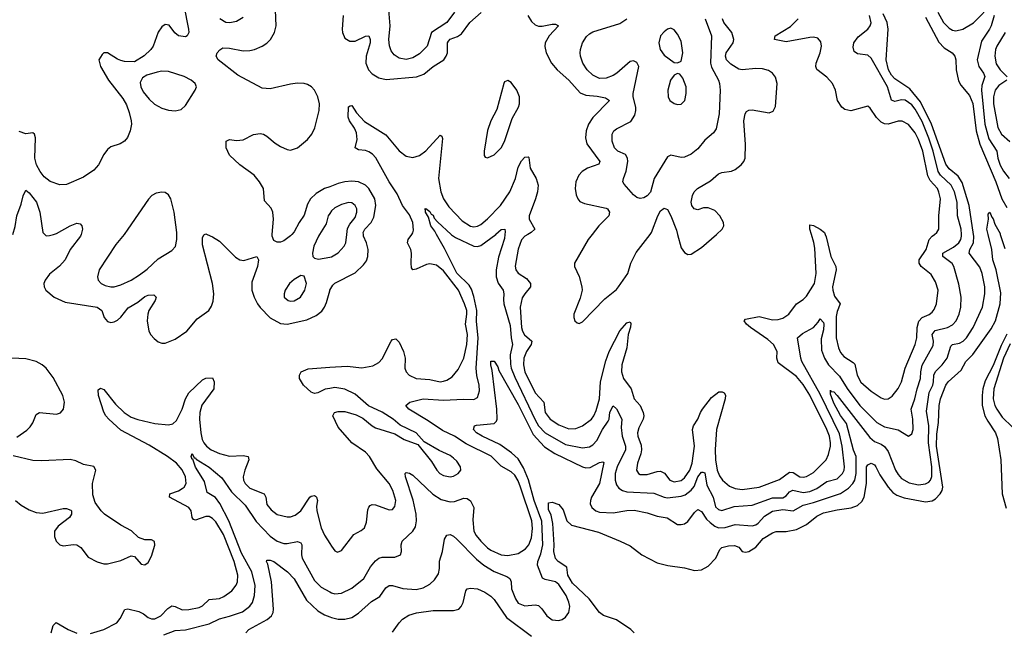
# Model space of a CAD drawing. Header units: inches. Extents: x 1550315 to 1685896, y 510706 to 640504.
# Tile 89 of 256: x 1608173 to 1613975, y 527659 to 531266. Entities that reach past the tile are written whole.
import ezdxf

# ---------------------------------------------------------------- set-up
doc = ezdxf.new("R2010")
doc.units = ezdxf.units.IN
doc.header["$MEASUREMENT"] = 0
for name, color, linetype in [('B6502', 7, 'Continuous'), ('B6503', 7, 'Continuous'), ('B6512', 7, 'Continuous'), ('B6513', 7, 'Continuous')]:
    doc.layers.add(name, color=color, linetype=linetype)

msp = doc.modelspace()

# ---------------------------------------------------------------- linework, layer by layer
at = {"layer": 'B6502', "color": 5}
for points, elevation in [([(1608535, 530000), (1608532.4, 529990), (1608470.2, 529910), (1608442, 529850), (1608408.1, 529811.9), (1608350, 529765.3), (1608322.9, 529730), (1608316.5, 529710), (1608317.8, 529690), (1608327.2, 529670), (1608377.3, 529630), (1608440.9, 529600.9), (1608630.3, 529570), (1608656.5, 529550), (1608670.2, 529510.2), (1608690, 529486.5), (1608710, 529480.8), (1608730, 529483.9), (1608750, 529494.7), (1608770, 529511.4), (1608813.3, 529566.7), (1608870, 529599.2), (1608910, 529633.2), (1608930, 529642), (1608963.1, 529643.1), (1608977, 529630), (1608971.5, 529610), (1608934.8, 529550), (1608927.8, 529530), (1608923.7, 529490), (1608934.7, 529430), (1608946.7, 529406.7), (1608965.2, 529385.2), (1608990, 529365.5), (1609010, 529358.2), (1609030, 529359.3), (1609090, 529382), (1609157.3, 529430), (1609218.3, 529501.7), (1609288.3, 529551.7), (1609304, 529576), (1609313.6, 529606.4), (1609316.4, 529650), (1609310.4, 529710.4), (1609250, 529938), (1609250, 529982), (1609261.2, 529998.8), (1609263.1, 530000)], 420), ([(1608321, 530000), (1608330, 529990.7), (1608350, 529992.4), (1608373.2, 530000)], 420), ([(1608788.1, 530000), (1608740.8, 529939.2), (1608641.1, 529790), (1608632, 529750), (1608636.4, 529730), (1608654.4, 529710), (1608677.8, 529697.8), (1608710, 529690.2), (1608730, 529690.2), (1608770, 529701.9), (1608830, 529730.1), (1608879.2, 529760.8), (1608925.1, 529794.9), (1608990, 529856.5), (1609070, 529904.4), (1609090.7, 529929.3), (1609099.8, 529970), (1609100.1, 530000)], 440), ([(1609278.6, 530000), (1609310, 529985.3), (1609350, 529959), (1609445.2, 529865.2), (1609470, 529849.2), (1609493.5, 529846.5), (1609571, 529870), (1609581.3, 529850), (1609574.4, 529810), (1609541.9, 529718.1), (1609541.2, 529670), (1609554.1, 529630), (1609575.6, 529590), (1609590, 529568.6), (1609650, 529507.1), (1609710, 529474.8), (1609750, 529469.6), (1609864.5, 529495.5), (1609919.4, 529520.6), (1609953, 529547), (1609969.9, 529570.1), (1609981.9, 529598.1), (1610000, 529667.6)], 420), ([(1609777.5, 530000), (1609770, 529991), (1609730, 529961), (1609710, 529954), (1609690, 529953.3), (1609670, 529964.5), (1609660.4, 529990), (1609661.2, 530000)], 420), ([(1609940.7, 530000), (1609934.4, 529990), (1609906.7, 529930), (1609898.4, 529890), (1609900.7, 529870), (1609910, 529858.8), (1609934.4, 529854.4), (1610000, 529865.1)], 440), ([(1608156.6, 528803.4), (1608215.4, 528844.6), (1608235.8, 528864.2), (1608251.1, 528888.9), (1608270, 528938.3), (1608290.7, 528949.3), (1608390, 528939.7), (1608413.1, 528946.9), (1608431.6, 528970), (1608437, 529010), (1608427, 529050), (1608370, 529155.3), (1608330, 529210.6), (1608306.8, 529230), (1608270, 529251.1), (1608210, 529266.4), (1608126.8, 529270)], 420), ([(1610000, 529091.5), (1609973.4, 529086.6), (1609930, 529065.4), (1609910, 529062), (1609890, 529069.7), (1609846.3, 529110), (1609822.9, 529150), (1609822, 529170), (1609832.7, 529190), (1609872.4, 529207.6), (1610000, 529216.1)], 380), ([(1608590, 527645.3), (1608670, 527668.9), (1608746, 527710), (1608766.2, 527733.8), (1608792.3, 527787.7), (1608810, 527791.5), (1608875.6, 527775.6), (1608903, 527763), (1608930, 527740.2), (1608950, 527732.2), (1608970, 527732.1), (1609004.8, 527750), (1609045.5, 527794.5), (1609070, 527809.4), (1609090, 527806.3), (1609130, 527785.5), (1609170, 527787), (1609230, 527800.4), (1609250, 527810.2), (1609290, 527847.1), (1609350, 527852.3), (1609376.5, 527863.5), (1609422.5, 527897.5), (1609449, 527931), (1609456.2, 527950), (1609458, 527990), (1609436.4, 528070), (1609373.4, 528230), (1609330, 528304.9), (1609310, 528325.2), (1609290, 528336.5), (1609270, 528336.7), (1609210, 528313.6), (1609198.3, 528318.3), (1609190, 528329.6), (1609183, 528370), (1609169.5, 528389.5), (1609056.9, 528450), (1609058.7, 528470), (1609110, 528488.4), (1609130, 528500.4), (1609143.2, 528510), (1609155, 528530), (1609150.9, 528570), (1609130, 528610.5), (1609097.3, 528650), (1609045.3, 528690), (1608936.1, 528756.1), (1608770, 528845.7), (1608698, 528910), (1608680.4, 528930), (1608670, 528951.8), (1608637.7, 529050), (1608636.2, 529083.8), (1608650, 529092), (1608670, 529084.9), (1608738.4, 528998.4), (1608789.3, 528949.3), (1608830, 528922.6), (1608870, 528908.2), (1608970, 528883.8), (1609050, 528876.4), (1609076.6, 528883.4), (1609097.8, 528902.2), (1609130.9, 528969.1), (1609150, 529030.2), (1609170, 529064.8), (1609250, 529141.7), (1609270, 529152.4), (1609310, 529153.7), (1609319.7, 529130), (1609316.8, 529090), (1609247.4, 528992.6), (1609233.9, 528950), (1609232.7, 528910), (1609240.5, 528830), (1609247.7, 528790), (1609257.6, 528770), (1609274.2, 528750), (1609301.1, 528730), (1609350, 528707), (1609410, 528692.5), (1609490, 528696), (1609518.7, 528690), (1609524.1, 528670), (1609500.1, 528610), (1609490.7, 528570), (1609492.1, 528550), (1609501.2, 528530), (1609530, 528504.2), (1609613.8, 528470), (1609623, 528450), (1609630, 528406), (1609655.2, 528375.2), (1609690, 528348.4), (1609750, 528334.2), (1609770, 528335), (1609796.6, 528343.4), (1609830, 528369.2), (1609882.8, 528450), (1609890, 528456.5), (1609910, 528460.2), (1609916.3, 528456.3), (1609923.1, 528450), (1609928.1, 528430), (1609922.6, 528397.4), (1609924.1, 528370), (1609950.2, 528270), (1609970, 528225.3), (1610000, 528177.8)], 380), ([(1609022.2, 527637.8), (1609090, 527664.1), (1609150, 527667.5), (1609290, 527702.6), (1609350, 527732.1), (1609410, 527747.6), (1609485.7, 527774.3), (1609530, 527807.5), (1609545.4, 527830), (1609556.6, 527870), (1609560.1, 527930), (1609540.5, 528010), (1609479.5, 528119.5), (1609406.3, 528310), (1609352, 528412), (1609327.3, 528447.3), (1609277.4, 528477.4), (1609262.4, 528542.4), (1609210, 528626.2), (1609194, 528674), (1609190, 528673.2), (1609183, 528690), (1609190, 528706.8), (1609202.4, 528682.4), (1609210, 528681.6), (1609214.2, 528674.2), (1609290, 528627.4), (1609365, 528565), (1609422.3, 528482.3), (1609502.3, 528402.3), (1609566.7, 528306.7), (1609650, 528220.9), (1609690, 528191), (1609730, 528176.3), (1609750, 528176.1), (1609810, 528188.4), (1609830, 528180.9), (1609836.6, 528170), (1609834.1, 528110), (1609838.7, 528090), (1609910, 527959), (1609950, 527919.3), (1610000, 527891.9)], 360), ([(1608149.6, 528429.6), (1608182.2, 528402.2), (1608230, 528375.5), (1608270, 528360.6), (1608310, 528355.2), (1608430, 528382.8), (1608450, 528382.6), (1608474, 528374), (1608478, 528370), (1608479.5, 528350), (1608466.7, 528330), (1608400.4, 528279.6), (1608378.4, 528250), (1608377.8, 528217.8), (1608388.1, 528190), (1608410, 528169.2), (1608430, 528163.2), (1608490, 528170.9), (1608510, 528168.6), (1608533.5, 528153.5), (1608577, 528097), (1608630, 528069.2), (1608670, 528056.5), (1608690, 528056.9), (1608770, 528076), (1608830, 528104.4), (1608850, 528099.5), (1608890, 528054.9), (1608910, 528051.6), (1608930, 528064.9), (1608950, 528102), (1608970, 528166.8), (1608967.9, 528187.9), (1608950, 528198), (1608910, 528198.7), (1608872.6, 528212.6), (1608832, 528252), (1608770, 528285.2), (1608673.3, 528350), (1608653.3, 528370), (1608617.8, 528417.8), (1608604.7, 528464.7), (1608602.6, 528530), (1608623, 528610), (1608611.1, 528631.1), (1608550, 528642.5), (1608503.6, 528663.6), (1608470, 528671.6), (1608304.1, 528664.1), (1608250, 528666.6), (1608134.7, 528694.7)], 420), ([(1609505.1, 527650), (1609522.6, 527670), (1609631.5, 527728.5), (1609656.8, 527750), (1609667.3, 527770), (1609669.8, 527790.2), (1609656.4, 527950), (1609634.9, 528054.9), (1609627.6, 528070), (1609630, 528078), (1609650, 528078.9), (1609670, 528071.7), (1609752.2, 528010), (1609790, 527967.9), (1609863.2, 527843.2), (1609930, 527778.9), (1609970, 527755.6), (1610000, 527744.9)], 340), ([(1608357.9, 527650), (1608370, 527693.4), (1608388.7, 527711.3), (1608459.1, 527670), (1608510, 527647.3)], 380)]:
    msp.add_lwpolyline(points, dxfattribs=dict(at, elevation=elevation))
at = {"layer": 'B6502', "color": 5, "elevation": 440}
msp.add_lwpolyline([(1609830, 529757.2), (1609790, 529734.5), (1609762.4, 529710), (1609737.7, 529670), (1609731.8, 529650), (1609732.4, 529630), (1609754.8, 529610), (1609770, 529605.5), (1609790, 529608), (1609827.6, 529630), (1609854, 529670), (1609862.4, 529710), (1609850, 529754)], close=True, dxfattribs=at)
at = {"layer": 'B6503', "color": 5}
for points, elevation in [([(1609661.2, 530000), (1609668.4, 530090), (1609665.8, 530130), (1609654.8, 530154.8), (1609616.8, 530196.8), (1609609.8, 530270), (1609586.8, 530310), (1609554.2, 530350), (1609469.9, 530409.9), (1609410, 530466), (1609389.8, 530510), (1609389.8, 530550.3), (1609410, 530558.7), (1609450, 530552.8), (1609490, 530556.5), (1609550.8, 530589.2), (1609590, 530594.4), (1609610, 530590.2), (1609630, 530579.1), (1609678.6, 530538.6), (1609710, 530518.2), (1609750, 530500.2), (1609770, 530497.3), (1609809.5, 530510), (1609870, 530559.1), (1609894.2, 530590), (1609912.6, 530627.4), (1609938.3, 530730), (1609939.2, 530770), (1609930.4, 530810), (1609910.4, 530850), (1609891.9, 530870), (1609870, 530883.9), (1609849.9, 530889.9), (1609810, 530891.7), (1609770, 530886.3), (1609650, 530858), (1609602.1, 530862.1), (1609458.7, 530938.7), (1609342.8, 531030), (1609332, 531050), (1609337.4, 531070), (1609351.8, 531088.2), (1609370, 531100.3), (1609410, 531098.2), (1609490, 531082), (1609530, 531084.2), (1609556.2, 531090), (1609601.3, 531110), (1609630, 531128.4), (1609651, 531149), (1609675.3, 531190), (1609683.7, 531230), (1609679.7, 531370)], 420), ([(1609140.3, 531350), (1609167.8, 531210), (1609169.6, 531190), (1609159.5, 531170), (1609150, 531164.2), (1609110, 531170.4), (1609088.4, 531188.4), (1609053.7, 531233.7), (1609030, 531238.4), (1609010, 531223.8), (1608990, 531193), (1608960.4, 531110), (1608946.6, 531090), (1608906.6, 531053.4), (1608850, 531017.6), (1608790, 531019.1), (1608770, 531024.9), (1608750, 531032.7), (1608690, 531070.4), (1608670, 531070.7), (1608658.6, 531061.4), (1608639, 531030), (1608649.2, 530990.8), (1608696.9, 530910), (1608781.5, 530801.5), (1608803.2, 530763.2), (1608819.2, 530719.2), (1608829.9, 530670), (1608831.6, 530650), (1608825.3, 530610), (1608809.1, 530570.9), (1608790.7, 530549.3), (1608765.6, 530534.4), (1608710, 530515.2), (1608690, 530500.8), (1608668.8, 530471.2), (1608638.4, 530410), (1608610, 530378.6), (1608550, 530338.2), (1608450, 530293.4), (1608410, 530292.8), (1608352.3, 530312.3), (1608318.6, 530338.6), (1608294.8, 530370), (1608271.7, 530410), (1608262, 530450), (1608267.1, 530570), (1608261.3, 530590), (1608250, 530597.8), (1608210, 530593.5), (1608170, 530605.8)], 440), ([(1609490, 531279.1), (1609450, 531255), (1609412.3, 531247.7), (1609388, 531250), (1609353.1, 531270)], 440), ([(1610000, 530281.1), (1609970.1, 530269.9), (1609919.6, 530240.4), (1609886.8, 530210), (1609870, 530177.4), (1609850, 530113.7), (1609819.8, 530070), (1609790, 530015.1), (1609777.5, 530000)], 420), ([(1608132.8, 530000), (1608146.3, 530046.3), (1608156.7, 530110), (1608182.1, 530177.9), (1608193.5, 530226.5), (1608210, 530260.5), (1608230, 530245.7), (1608273.4, 530190), (1608292.6, 530130), (1608310, 530011.3), (1608321, 530000)], 420), ([(1609100.1, 530000), (1609100.3, 530010), (1609083.9, 530130), (1609063.8, 530210), (1609050, 530233.7), (1609030, 530247.1), (1609010, 530249.7), (1608977.7, 530242.2), (1608951.6, 530228.4), (1608931.5, 530208.4), (1608811.5, 530030), (1608788.1, 530000)], 440), ([(1610000, 530123), (1609991.7, 530110), (1609978.9, 530061.1), (1609940.7, 530000)], 440), ([(1608373.2, 530000), (1608390, 530005.5), (1608470, 530051.2), (1608510, 530065.3), (1608530, 530063), (1608540.4, 530050), (1608542.6, 530030), (1608535, 530000)], 420), ([(1609263.1, 530000), (1609270, 530004), (1609278.6, 530000)], 420)]:
    msp.add_lwpolyline(points, dxfattribs=dict(at, elevation=elevation))
at = {"layer": 'B6503', "color": 5, "elevation": 440}
msp.add_lwpolyline([(1609010, 530961.4), (1608983.4, 530956.6), (1608922.2, 530937.8), (1608897.6, 530922.4), (1608883.7, 530896.3), (1608886.9, 530870), (1608901.1, 530841.2), (1608936.3, 530796.3), (1608967.9, 530767.9), (1609010, 530744), (1609050, 530731.9), (1609090, 530727.6), (1609123.9, 530736.1), (1609150, 530759.3), (1609207.8, 530850), (1609214.5, 530870), (1609207, 530890), (1609182.9, 530910), (1609142.9, 530930), (1609050, 530961)], close=True, dxfattribs=at)
at = {"layer": 'B6512', "color": 5}
for points, elevation in [([(1610000, 529865.1), (1610010, 529866.7), (1610050, 529891.4), (1610085.3, 529930), (1610095, 529950), (1610100.9, 530000)], 440), ([(1610000, 529667.6), (1610000.6, 529670), (1610018.8, 529701.2), (1610030, 529711.7), (1610150, 529773.8), (1610199.4, 529820.6), (1610216, 529843.9), (1610223.9, 529870), (1610225.8, 529910), (1610217.3, 529950), (1610199, 529990), (1610198.5, 530000)], 420), ([(1610000, 529216.1), (1610103, 529223), (1610190, 529213.5), (1610254.9, 529225.1), (1610290, 529244.7), (1610310, 529266.9), (1610361.5, 529370), (1610370, 529380.3), (1610390, 529383.6), (1610410, 529364.6), (1610435.1, 529310), (1610445.6, 529270), (1610443.7, 529210), (1610451.1, 529190), (1610468, 529170), (1610510, 529149.4), (1610590, 529144.4), (1610650, 529130.1), (1610670, 529133.3), (1610690, 529140.1), (1610720.7, 529159.3), (1610757.1, 529202.9), (1610789.6, 529270.4), (1610808.8, 529350), (1610812.3, 529410), (1610800.8, 529470), (1610808.8, 529530), (1610807.3, 529550), (1610794.6, 529590), (1610759, 529670), (1610670, 529785.3), (1610630, 529818), (1610590, 529826.6), (1610570, 529822.1), (1610510, 529794.2), (1610490, 529791.3), (1610483, 529803), (1610479.9, 529830), (1610482.8, 529890), (1610478.6, 529910), (1610459.1, 529950), (1610462.2, 529970), (1610483.4, 530000)], 380), ([(1610000, 527891.9), (1610010, 527886.4), (1610030, 527881.1), (1610070, 527884.7), (1610130, 527913), (1610201.4, 527970), (1610241.3, 528038.7), (1610270, 528074.7), (1610289.4, 528090.6), (1610310, 528095.5), (1610383.5, 528096.5), (1610417.2, 528110), (1610422.9, 528130), (1610422, 528170), (1610428, 528190), (1610490.4, 528249.6), (1610504.7, 528275.3), (1610511.4, 528310), (1610509.9, 528350), (1610492.4, 528432.4), (1610446.4, 528570), (1610445.6, 528590), (1610450, 528596.3), (1610470, 528591.7), (1610490, 528579), (1610607.5, 528467.5), (1610656.8, 528436.8), (1610710, 528422.3), (1610734.9, 528425.1), (1610790, 528443.5), (1610810, 528441.8), (1610828.8, 528428.8), (1610848.5, 528390), (1610842.9, 528317.1), (1610850.1, 528250), (1610863.5, 528223.5), (1610890.1, 528190), (1610930, 528150.9), (1610950, 528137.5), (1611010, 528110.8), (1611050, 528107), (1611110, 528118.6), (1611153.7, 528146.3), (1611173.3, 528170), (1611189.9, 528210.1), (1611195.1, 528264.9), (1611191.2, 528310), (1611124.8, 528510), (1611110, 528547), (1611090, 528580.2), (1611070, 528600.5), (1611010, 528633), (1610951.1, 528691.1), (1610804.1, 528764.1), (1610736.1, 528810), (1610663.9, 528843.9), (1610580.9, 528900.9), (1610465.6, 528970), (1610449.6, 528990), (1610472.7, 529010), (1610550, 529030.1), (1610670, 529022.5), (1610787.8, 529027.8), (1610850, 529026), (1610870, 529037), (1610883, 529077), (1610881.4, 529110), (1610867.1, 529167.1), (1610863, 529210), (1610875.2, 529390), (1610865.6, 529485.6), (1610867.5, 529550), (1610850, 529633.1), (1610835.8, 529675.8), (1610820.9, 529700.9), (1610750, 529771.1), (1610677.4, 529917.4), (1610629.7, 530000)], 360), ([(1610000, 527744.9), (1610010, 527741.4), (1610050, 527731.4), (1610090, 527731.5), (1610130, 527741.3), (1610170, 527765.6), (1610246, 527834), (1610295.4, 527864.6), (1610330, 527915.3), (1610350, 527930.2), (1610370, 527929.4), (1610430, 527912.2), (1610510, 527905.2), (1610550, 527915.8), (1610590, 527937.4), (1610617.3, 527962.7), (1610641.1, 527998.9), (1610647.3, 528030), (1610647.4, 528072.6), (1610664.1, 528130), (1610676.6, 528203.4), (1610690, 528226.8), (1610710, 528230.3), (1610730, 528220.3), (1610750, 528202.3), (1610865.3, 528085.3), (1610908.5, 528048.5), (1610970, 528011.6), (1611043.3, 527983.3), (1611061.8, 527970), (1611069.2, 527950), (1611071.3, 527910), (1611095.2, 527850), (1611110, 527826), (1611150, 527809.3), (1611210, 527816.1), (1611230, 527811.7), (1611250, 527792.2), (1611279.5, 527750), (1611310, 527726.3), (1611350, 527722.6), (1611370, 527728.7), (1611390, 527742.4), (1611409.7, 527770.3), (1611414.1, 527805.9), (1611409.7, 527830.3), (1611393.2, 527870), (1611350, 527934.3), (1611330.7, 527950), (1611270, 527963.7), (1611253.2, 527973.2), (1611224.2, 528050), (1611225.7, 528070), (1611243.3, 528116.7), (1611255.6, 528170), (1611250, 528307.8), (1611204.1, 528430), (1611172.1, 528552.1), (1611142.4, 528622.4), (1611110, 528675.4), (1611071.8, 528711.8), (1611001.7, 528761.7), (1610898, 528810), (1610864.7, 528830), (1610847.6, 528850), (1610852.7, 528870), (1610865.3, 528874.7), (1610970, 528884.9), (1610982.5, 528897.5), (1610986.5, 528910), (1610985.1, 528970), (1610957.8, 529197.8), (1610948.9, 529230), (1610950, 529252), (1610970, 529251.3), (1610990, 529219.1), (1610996.7, 529196.7), (1611110, 528995.7), (1611199.7, 528819.7), (1611266.2, 528746.2), (1611327.3, 528707.3), (1611490, 528628.8), (1611510, 528623), (1611535.3, 528624.7), (1611590, 528653.8), (1611610, 528658.9), (1611614.4, 528654.4), (1611590.1, 528530), (1611542.7, 528450), (1611536.3, 528430), (1611535.6, 528410), (1611543.9, 528390), (1611567.2, 528370), (1611590, 528362.4), (1611670, 528357.1), (1611750, 528371.9), (1611793.7, 528373.7), (1611870, 528357.7), (1611930, 528338.2), (1611988, 528328), (1612048.9, 528288.9), (1612070, 528288.7), (1612090, 528293.1), (1612110, 528306), (1612150, 528360.2), (1612170, 528377.6), (1612190, 528366.4), (1612221.2, 528321.2), (1612241.1, 528301.1), (1612270, 528278.9), (1612290, 528270.1), (1612330, 528270.5), (1612390, 528288.5), (1612490, 528281.3), (1612510, 528286.6), (1612524, 528296), (1612562.4, 528337.6), (1612610, 528367.5), (1612670, 528376.6), (1612730.4, 528369.6), (1612790, 528403.8), (1612850, 528418.4), (1613010, 528471.4), (1613056.9, 528503.1), (1613083.2, 528530), (1613094.9, 528550), (1613102.9, 528590), (1613102.1, 528690), (1613086.8, 528726.8), (1613045.2, 528885.2), (1613010, 528932.7), (1612970, 529003.7), (1612950, 529058), (1612950, 529080.5), (1612954.1, 529074.1), (1612970, 529070.9), (1612990, 529049.3), (1613182.4, 528802.4), (1613210, 528779.1), (1613250, 528763.7), (1613270, 528749.2), (1613290, 528718.9), (1613334.7, 528610), (1613350, 528582.9), (1613370, 528560.2), (1613414.1, 528534.1), (1613470, 528523.1), (1613511.5, 528528.5), (1613530, 528537.7), (1613540.8, 528550), (1613548.4, 528571.6), (1613548.7, 528630), (1613529.1, 528770), (1613530.2, 528870.2), (1613517.3, 528957.3), (1613533, 529067), (1613553.9, 529110), (1613558.3, 529130), (1613559.5, 529170), (1613568.7, 529191.3), (1613608.1, 529230), (1613637.5, 529270), (1613659.8, 529340.2), (1613669.9, 529350.1), (1613710, 529358.4), (1613732.8, 529370), (1613752.9, 529390), (1613792.2, 529450), (1613847.2, 529570), (1613859.6, 529650), (1613860.2, 529690), (1613843.6, 529770), (1613830, 529807.2), (1613768.6, 529890), (1613772.7, 529910), (1613793.3, 529950), (1613795, 529990), (1613793.5, 530000)], 340), ([(1610716, 530000), (1610718.1, 529998.1), (1610741.8, 529981.8), (1610850, 529929.5), (1610870, 529928.3), (1610890, 529934.7), (1610979.3, 530000)], 360), ([(1611032.7, 530000), (1611030, 529976), (1610993.7, 529866.3), (1610981.4, 529790), (1610980.1, 529750), (1610991.8, 529711.8), (1611021.5, 529670), (1611026.3, 529650), (1611023.2, 529616.8), (1611026.7, 529590), (1611062.8, 529462.8), (1611069.4, 529389.4), (1611078.1, 529350), (1611063.5, 529290), (1611065.5, 529234.5), (1611070.1, 529210), (1611090, 529158.5), (1611210, 528905.3), (1611230, 528871.2), (1611270.1, 528830), (1611390, 528760.5), (1611490, 528742), (1611530, 528747.8), (1611550, 528758.9), (1611574.7, 528785.3), (1611606.6, 528850), (1611640.9, 528899.1), (1611645.8, 528910), (1611650, 528952.2), (1611670, 528988.8), (1611690, 528970.3), (1611721.1, 528910), (1611718.3, 528861.7), (1611722.9, 528810), (1611742.2, 528750), (1611742.2, 528730), (1611693.8, 528630), (1611683, 528590), (1611682.7, 528550), (1611690, 528522.6), (1611703.5, 528503.5), (1611725.3, 528490), (1611750, 528481.8), (1611910, 528473.4), (1611970, 528450.1), (1611990, 528446.7), (1612070, 528455.4), (1612095.1, 528464.9), (1612130, 528491.2), (1612146.6, 528513.4), (1612170, 528570.9), (1612190, 528598.5), (1612198, 528598), (1612210, 528593.4), (1612221.4, 528521.4), (1612259.9, 528450), (1612273.9, 528393.9), (1612290, 528377.3), (1612310, 528372.4), (1612384.2, 528395.8), (1612490, 528402.7), (1612610, 528446.5), (1612670, 528447), (1612690, 528458), (1612710, 528481.4), (1612729.5, 528490.5), (1612790, 528478.6), (1612830, 528484.4), (1612870, 528501.4), (1612930, 528541.9), (1612990, 528558.9), (1613021.9, 528590), (1613031.2, 528610), (1613033.7, 528630), (1613020.2, 528750), (1613003.6, 528823.6), (1612890, 529057.1), (1612782.6, 529250), (1612775.1, 529270), (1612755.6, 529390), (1612785, 529415), (1612849.9, 529450.1), (1612878.7, 529481.3), (1612890, 529501.6), (1612910, 529480.5), (1612912, 529470), (1612910, 529437), (1612896.7, 529383.3), (1612897.1, 529317.1), (1612915.1, 529270), (1612939.8, 529230), (1613004.4, 529164.4), (1613050, 529090.2), (1613123.3, 528990), (1613224, 528890), (1613270, 528864.8), (1613350, 528847.1), (1613410, 528810.4), (1613430, 528823), (1613437.4, 528850), (1613435.2, 528910), (1613425.4, 528970), (1613447, 529030), (1613460.6, 529090), (1613480.6, 529150), (1613482.3, 529190), (1613491.2, 529228.8), (1613555.4, 529344.6), (1613557.8, 529370), (1613550.5, 529410), (1613567, 529433), (1613639.6, 529450), (1613670, 529466.7), (1613691.3, 529490), (1613708.5, 529530), (1613718, 529570), (1613721.2, 529630), (1613706.8, 529706.8), (1613676.8, 529810), (1613667.3, 529827.3), (1613612.3, 529870), (1613612.3, 529890), (1613675.9, 529924.1), (1613706.7, 529950), (1613719, 529970), (1613723.7, 529990), (1613722.9, 530000)], 360), ([(1611167.7, 530000), (1611149.7, 529990.3), (1611130, 529967.1), (1611110, 529912), (1611092.6, 529812.6), (1611096.9, 529790), (1611110, 529771.6), (1611159.6, 529739.6), (1611183.3, 529710), (1611183.7, 529690), (1611148.9, 529650), (1611134.1, 529625.9), (1611121.8, 529570), (1611129.7, 529450.3), (1611135.2, 529430), (1611148.3, 529408.3), (1611190.1, 529370), (1611187.1, 529350), (1611160.1, 529310), (1611143.9, 529270), (1611142.4, 529230), (1611150.6, 529190), (1611210, 529064.8), (1611262.4, 529010), (1611269.6, 528950), (1611298.1, 528910), (1611350, 528875.9), (1611410, 528853.3), (1611450, 528854.7), (1611490, 528870.1), (1611542, 528910), (1611556.7, 528930), (1611570, 528960.3), (1611589, 529030), (1611596.3, 529130), (1611626.6, 529253.4), (1611647.3, 529310), (1611710, 529431.4), (1611750, 529477.3), (1611770, 529484), (1611774.7, 529474.7), (1611772.5, 529452.5), (1611759.3, 529410), (1611750.1, 529330), (1611722.3, 529230), (1611720.1, 529190), (1611731.6, 529150), (1611775.9, 529090), (1611793.2, 529030), (1611830.1, 528990.1), (1611847.9, 528950), (1611850.7, 528930), (1611847.1, 528910), (1611821.5, 528858.5), (1611813.8, 528830), (1611815.9, 528810), (1611836.1, 528756.1), (1611837.6, 528730), (1611834, 528706), (1611814.3, 528650), (1611808.4, 528610), (1611818.7, 528590), (1611830, 528583.8), (1611870, 528583.9), (1611930, 528602), (1611950, 528603.2), (1611972.5, 528592.5), (1612003.2, 528550), (1612030, 528539.8), (1612070, 528549), (1612090, 528564.5), (1612121.6, 528610), (1612135.2, 528650), (1612149, 528750), (1612137.2, 528850), (1612143.2, 528870), (1612169.9, 528910), (1612183.9, 528950), (1612197, 528970), (1612250, 529038.8), (1612292.1, 529072.1), (1612312.3, 529072.3), (1612324.9, 529064.9), (1612331.3, 529051.3), (1612331, 529031), (1612279.5, 528850), (1612271.2, 528731.2), (1612273.6, 528670), (1612283.8, 528610), (1612296.4, 528576.4), (1612314.3, 528550), (1612354.9, 528514.9), (1612390, 528500.7), (1612430, 528495.9), (1612530, 528509.6), (1612650, 528554.3), (1612710, 528598.5), (1612730, 528594.9), (1612770, 528569.5), (1612790, 528567.8), (1612810, 528572.5), (1612850, 528596.3), (1612924.5, 528670), (1612938.4, 528701.6), (1612949.9, 528750), (1612951.1, 528770), (1612944.3, 528810), (1612929.2, 528850), (1612830, 529052.1), (1612790, 529114.9), (1612750, 529162.5), (1612642.7, 529242.7), (1612635.2, 529270), (1612636, 529310), (1612614.4, 529350), (1612580.8, 529380.8), (1612479.4, 529450), (1612456.1, 529470), (1612443.1, 529490), (1612450, 529499.5), (1612530, 529516.1), (1612610, 529496.1), (1612642.5, 529497.5), (1612670, 529505.5), (1612705.3, 529530), (1612749.7, 529590), (1612790, 529615.9), (1612810, 529634.7), (1612855.9, 529710), (1612865.7, 529770), (1612858.3, 529918.3), (1612852.8, 529952.8), (1612838, 530000)], 380), ([(1611794.4, 527650), (1611774.7, 527670), (1611690, 527726.8), (1611612.9, 527752.9), (1611590, 527770.5), (1611529.4, 527850), (1611430, 527942.2), (1611404, 527990), (1611396.7, 528036.7), (1611346, 528070), (1611330, 528088.3), (1611320.8, 528130), (1611322.5, 528170), (1611314.3, 528294.3), (1611304.8, 528344.8), (1611290, 528377.2), (1611290, 528416), (1611310, 528420.7), (1611350, 528407.3), (1611375.2, 528375.2), (1611398.2, 528310), (1611424.8, 528284.8), (1611583.9, 528243.9), (1611711.1, 528191.1), (1611770, 528164), (1611839, 528110), (1611930, 528063.5), (1611993.1, 528046.9), (1612090, 528032.6), (1612150, 528017.3), (1612190, 528022.3), (1612230, 528042.6), (1612275.8, 528090), (1612298.7, 528141.3), (1612310, 528153.2), (1612350, 528163.8), (1612385.4, 528165.4), (1612410, 528154.9), (1612430.8, 528130), (1612450, 528125.2), (1612470, 528129.5), (1612510, 528154.5), (1612553.3, 528206.7), (1612610, 528239.4), (1612630, 528247.8), (1612690, 528247.5), (1612750, 528260.3), (1612810, 528289.7), (1612870, 528337.8), (1612910, 528357.7), (1612990, 528376.1), (1613073.2, 528386.8), (1613110, 528401.7), (1613135.7, 528424.3), (1613149.2, 528450.8), (1613163.5, 528530), (1613163.7, 528630), (1613170, 528640.1), (1613190, 528651), (1613210, 528640.1), (1613217.5, 528630), (1613242.5, 528582.5), (1613290.1, 528510.1), (1613318.5, 528478.5), (1613341.2, 528461.2), (1613385.5, 528445.5), (1613510, 528423.4), (1613550, 528428.8), (1613570, 528440.8), (1613596.6, 528470), (1613607.9, 528490), (1613612.3, 528510), (1613574.7, 528750), (1613578, 528822), (1613587.6, 528890), (1613590.3, 528990), (1613598.3, 529030), (1613631.3, 529110), (1613643.9, 529130), (1613720.2, 529199.8), (1613749, 529251), (1613790, 529291.5), (1613897.6, 529442.4), (1613923, 529490), (1613951.4, 529590), (1613955, 529655), (1613927.2, 529790), (1613907.5, 529850), (1613901, 529910), (1613879.1, 530000)], 320), ([(1611547, 530000), (1611523.5, 529970), (1611441.5, 529830), (1611441.5, 529810), (1611470.8, 529750.8), (1611486.1, 529690), (1611486.7, 529670), (1611476.6, 529623.4), (1611437.6, 529530), (1611437.6, 529510), (1611444.9, 529490), (1611458.7, 529478.7), (1611470, 529474.4), (1611490, 529483.7), (1611621, 529619), (1611690, 529675.4), (1611702, 529690), (1611755.8, 529770), (1611773.5, 529830), (1611806.2, 529893.8), (1611888.8, 530000)], 420), ([(1612049.9, 530000), (1612070, 529920.5), (1612090, 529892.7), (1612110, 529880.5), (1612130, 529883.8), (1612190, 529922), (1612278.6, 530000)], 420), ([(1612920.1, 530000), (1612926.1, 529986.1), (1612953.5, 529870), (1612981.6, 529810), (1612985.1, 529790), (1612963.1, 529690), (1612964, 529670), (1612974.7, 529634.7), (1613008.5, 529590), (1612990, 529544.7), (1612984.7, 529515.3), (1612984.8, 529390), (1612998.1, 529330), (1613010, 529304), (1613030, 529279.7), (1613085.3, 529245.3), (1613094.8, 529234.8), (1613108.6, 529170), (1613130, 529127.8), (1613190, 529074.5), (1613250, 529035.8), (1613270, 529028.2), (1613290, 529030.2), (1613314.1, 529045.9), (1613350, 529091.6), (1613368.5, 529130), (1613390.5, 529210), (1613448.8, 529350), (1613459, 529390), (1613461.2, 529450), (1613472.2, 529487.8), (1613490, 529510.1), (1613531.9, 529528.1), (1613550, 529541.5), (1613562.2, 529557.8), (1613575.2, 529590), (1613585.2, 529670), (1613570, 529720.5), (1613543.8, 529763.8), (1613484.1, 529810), (1613472.8, 529830), (1613473.3, 529850), (1613514.9, 529910), (1613532.8, 529970), (1613549.8, 529990.2), (1613563.8, 530000)], 380), ([(1613951.5, 530000), (1613977.1, 529917.1)], 320), ([(1613990, 529410.6), (1613955.5, 529344.5), (1613910, 529226.6), (1613863, 529137), (1613848.9, 529090), (1613844.1, 529050), (1613844.9, 528990), (1613861.1, 528930), (1613877.6, 528897.6), (1613923.3, 528830), (1613935.3, 528795.3), (1613955.3, 528670), (1613962, 528470), (1613985, 528385)], 320), ([(1614010, 529355.2), (1613970.8, 529270), (1613912.7, 529090), (1613910.1, 529030), (1613919.9, 528990), (1613930.1, 528970), (1613962.9, 528922.9), (1614023.7, 528863.7)], 340), ([(1610000, 528177.8), (1610010, 528162), (1610030, 528134), (1610046.6, 528126.6), (1610070, 528136.4), (1610142, 528230), (1610186.4, 528253.6), (1610205.1, 528270), (1610216.5, 528303.5), (1610224.9, 528375.1), (1610230, 528390.6), (1610239.4, 528400.6), (1610250, 528407), (1610270, 528405.3), (1610350, 528375.2), (1610370, 528376.5), (1610384.8, 528395.2), (1610389.8, 528430), (1610373, 528490), (1610350.5, 528530), (1610277.9, 528617.9), (1610234.1, 528690), (1610210, 528715.3), (1610129.9, 528769.9), (1610050, 528863.5), (1610018, 528930), (1610027.6, 528950), (1610050, 528955.3), (1610090, 528954.4), (1610156.2, 528936.2), (1610195.6, 528915.6), (1610250, 528870.2), (1610270, 528858.9), (1610383, 528823), (1610438, 528790), (1610519.9, 528759.9), (1610599.8, 528659.8), (1610631.6, 528610), (1610649.5, 528589.5), (1610670, 528578), (1610710, 528570.3), (1610730, 528574.3), (1610756.9, 528590), (1610772.8, 528610), (1610771.2, 528630), (1610750, 528662.4), (1610730, 528681), (1610710, 528695), (1610644.9, 528724.9), (1610557.4, 528777.4), (1610509.3, 528830), (1610414.9, 528874.9), (1610374.8, 528910), (1610310, 528951.6), (1610227.9, 528987.9), (1610150, 529056.9), (1610090, 529087.2), (1610030, 529097.1), (1610000, 529091.5)], 380), ([(1610370, 527654.8), (1610409.4, 527710), (1610429.5, 527730), (1610465.4, 527754.6), (1610511.7, 527768.3), (1610610, 527782.3), (1610730, 527782.4), (1610760.5, 527790), (1610775.2, 527804.8), (1610786.2, 527830), (1610801.4, 527898.6), (1610810, 527910.4), (1610830, 527914.3), (1610870, 527908.9), (1610914, 527890), (1610950, 527866.3), (1610970, 527846.3), (1611041.1, 527741.1), (1611189.4, 527630)], 320)]:
    msp.add_lwpolyline(points, dxfattribs=dict(at, elevation=elevation))
at = {"layer": 'B6513', "color": 5}
for points, elevation in [([(1613583.1, 531310), (1613615.8, 531250), (1613650, 531215), (1613670, 531204.7), (1613690, 531200.1), (1613730, 531209.6), (1613792.5, 531247.5), (1613910, 531365.3)], 360), ([(1610079.2, 531290), (1610073.1, 531210), (1610075.8, 531190), (1610090, 531156.9), (1610118.5, 531138.5), (1610150, 531138.5), (1610210, 531167.8), (1610231.1, 531170), (1610238.6, 531150), (1610238, 531130), (1610215.7, 531050), (1610212.5, 531010), (1610228, 530970), (1610250, 530947.1), (1610290, 530923.2), (1610333.6, 530913.6), (1610511.2, 530928.8), (1610555.6, 530944.4), (1610609.6, 530990.4), (1610672.4, 531030), (1610686.9, 531050), (1610694.2, 531070), (1610693.4, 531130), (1610700, 531140), (1610709.9, 531150.1), (1610752.9, 531167.1), (1610777.6, 531182.4), (1610825.7, 531250), (1610892.2, 531307.8)], 420), ([(1610736, 531310), (1610689.9, 531250), (1610600.7, 531190), (1610573.9, 531110), (1610530, 531065.3), (1610490, 531041.7), (1610450, 531030.2), (1610410, 531038.8), (1610379.2, 531059.2), (1610362, 531082), (1610351.8, 531111.8), (1610349.4, 531150), (1610356.1, 531230), (1610347.1, 531347.1)], 440), ([(1611166.7, 531290), (1611190, 531254.3), (1611210, 531235.8), (1611230, 531227.7), (1611252.5, 531227.5), (1611310, 531240.1), (1611330, 531240.2), (1611348.5, 531230), (1611293.5, 531170), (1611269.4, 531130), (1611267, 531107), (1611274.8, 531070), (1611307.9, 531010), (1611340.1, 530970), (1611408.9, 530908.9), (1611474.9, 530834.9), (1611510, 530821.6), (1611575.7, 530815.7), (1611625.5, 530805.5), (1611647.7, 530790), (1611551.4, 530690), (1611525.1, 530650), (1611510.7, 530610), (1611506.4, 530570), (1611514.5, 530534.5), (1611591.7, 530430), (1611586.2, 530413.8), (1611518.3, 530390), (1611488.5, 530371.5), (1611467.1, 530350), (1611449.5, 530310), (1611446.8, 530270), (1611452.1, 530232.1), (1611461.2, 530210), (1611474.5, 530194.5), (1611501.9, 530181.9), (1611630, 530154.1), (1611637.3, 530150), (1611649.3, 530130), (1611644.7, 530110), (1611586, 530050), (1611547, 530000)], 420), ([(1612211.6, 531270), (1612249.1, 531170), (1612242.9, 531010), (1612250, 530986.4), (1612291.4, 530910), (1612297.7, 530890), (1612300.8, 530850), (1612295, 530710), (1612277, 530623), (1612261.4, 530598.6), (1612210, 530555.3), (1612170, 530503.9), (1612130, 530472.8), (1612090, 530455), (1612070, 530453.2), (1612010, 530466.7), (1611990, 530457.4), (1611911.8, 530330), (1611890, 530248.7), (1611870, 530226.5), (1611850, 530216), (1611830, 530212), (1611810, 530216.4), (1611790, 530232.7), (1611735.8, 530295.8), (1611728.2, 530310), (1611730.4, 530330), (1611747.8, 530372.2), (1611756.3, 530430), (1611754.8, 530450), (1611742.7, 530470), (1611698.4, 530490), (1611677.7, 530510), (1611663.9, 530550), (1611664, 530590), (1611674.4, 530610), (1611690, 530622), (1611775.3, 530664.7), (1611797.8, 530702.2), (1611804.8, 530730), (1611804.2, 530750), (1611788.8, 530810), (1611788.2, 530830), (1611820.9, 530990), (1611810, 531013.7), (1611790, 531022.7), (1611770, 531018.7), (1611692.2, 530950), (1611670, 530936.1), (1611630, 530920.1), (1611590, 530919.8), (1611550, 530938.2), (1611517.2, 530970), (1611491.1, 531010), (1611477.6, 531050), (1611475.5, 531070), (1611476.9, 531090), (1611490.2, 531130), (1611512.4, 531167.6), (1611530, 531183.1), (1611550, 531194.5), (1611710, 531243.6), (1611750.2, 531270)], 440), ([(1612278.6, 530000), (1612312.7, 530030), (1612322, 530050), (1612319.6, 530070), (1612299.1, 530110), (1612270, 530140.4), (1612230, 530156.8), (1612203.4, 530156.6), (1612170, 530144.2), (1612147.8, 530150), (1612133.6, 530170), (1612129.6, 530190), (1612138.4, 530230), (1612147.6, 530250), (1612167.3, 530270), (1612243.9, 530316.1), (1612290, 530357.6), (1612310, 530365), (1612366.6, 530373.4), (1612390, 530383.2), (1612425.1, 530410), (1612440.8, 530430), (1612447.9, 530450), (1612450.7, 530530.7), (1612439.3, 530670), (1612447.3, 530710), (1612456.4, 530723.6), (1612470, 530732.6), (1612490, 530734.4), (1612590, 530716.5), (1612613.2, 530726.8), (1612626.7, 530753.3), (1612636.7, 530890), (1612626.4, 530926.4), (1612609.9, 530949.9), (1612586.2, 530966.2), (1612550, 530975.5), (1612510, 530977.3), (1612430, 530969.9), (1612410, 530974.3), (1612362.7, 531002.7), (1612338.4, 531030), (1612332.6, 531050), (1612335.2, 531070), (1612376.4, 531130), (1612380.4, 531150), (1612368.7, 531190), (1612321.9, 531250), (1612315.3, 531270)], 420), ([(1613563.8, 530000), (1613578, 530010), (1613588.3, 530030), (1613589, 530109), (1613598.3, 530210), (1613590, 530249.6), (1613580.7, 530270), (1613537.9, 530317.9), (1613524.6, 530344.6), (1613494.8, 530490), (1613470, 530558.9), (1613450, 530598), (1613410, 530648.2), (1613372.9, 530667.1), (1613350, 530668.1), (1613290, 530649.8), (1613270, 530650.8), (1613250, 530661.2), (1613221.5, 530690), (1613185.1, 530745.1), (1613170, 530756), (1613070, 530728.7), (1613036.1, 530736.1), (1613017.7, 530750), (1612992.5, 530790), (1612980.2, 530850), (1612962.2, 530890), (1612930, 530927.2), (1612870, 530972), (1612864.7, 530990), (1612865.6, 531010), (1612889.8, 531070), (1612898.7, 531110), (1612894.8, 531134.8), (1612876.2, 531156.2), (1612850, 531162.4), (1612830, 531161.4), (1612690, 531135.9), (1612620.7, 531150), (1612625.6, 531170), (1612714.9, 531225.1), (1612760.6, 531270)], 380), ([(1613722.9, 530000), (1613720.6, 530030), (1613698.7, 530110), (1613696.5, 530190), (1613680.7, 530250), (1613661.3, 530290), (1613598.8, 530350), (1613584.9, 530370), (1613555.6, 530490), (1613530, 530567.1), (1613490, 530666), (1613450, 530738.8), (1613430, 530764.3), (1613390, 530791.8), (1613370, 530792.6), (1613330, 530783.2), (1613311, 530791), (1613287, 530870), (1613190, 531039.7), (1613170, 531055.8), (1613110, 531063.6), (1613090, 531078), (1613083.8, 531103.8), (1613087.9, 531130), (1613114.6, 531165.4), (1613171.4, 531210), (1613185.2, 531230), (1613190, 531247.7), (1613180.4, 531290)], 360), ([(1613793.5, 530000), (1613767.6, 530170), (1613726.1, 530306.1), (1613703.3, 530343.3), (1613650, 530385.5), (1613630, 530413.4), (1613545.8, 530650), (1613480.9, 530780.8), (1613418.6, 530858.6), (1613330, 530917.5), (1613310, 530939.3), (1613292.3, 530970), (1613279.6, 531030), (1613290.6, 531209.4), (1613284.1, 531250), (1613261.1, 531301.1)], 340), ([(1613510, 531280.2), (1613590, 531132.8), (1613619.7, 531099.7), (1613668, 531070), (1613683.7, 531050), (1613689.1, 531029.1), (1613692.2, 530970), (1613705.1, 530905.1), (1613719.1, 530879.1), (1613770, 530819.3), (1613790, 530771.3), (1613810.1, 530609.9), (1613831.4, 530531.4), (1613925.5, 530310), (1613959.5, 530210), (1613990, 530158.5)], 340), ([(1613914.7, 531290), (1613896.8, 531230), (1613888.6, 531210), (1613841.5, 531138.5), (1613814.1, 531030), (1613824, 530990), (1613853, 530950), (1613861.1, 530930), (1613843, 530877), (1613839.7, 530850), (1613861.2, 530650), (1613884.2, 530564.2), (1613931.5, 530491.5), (1613937, 530450), (1613950, 530408.5), (1613970, 530372.1), (1614003.3, 530330)], 360), ([(1613980.4, 531190), (1613930.7, 531110), (1613923.6, 531090), (1613919.6, 531050), (1613926.4, 531006.4), (1613950, 530970.1), (1613991.5, 530928.5)], 380), ([(1613990.2, 530910), (1613942.8, 530877.2), (1613921.6, 530850), (1613911, 530810), (1613911, 530770), (1613937.1, 530630), (1613957.6, 530590), (1614006.9, 530546.8)], 380), ([(1610483.4, 530000), (1610490.3, 530009.7), (1610494.6, 530025.4), (1610489.9, 530070.1), (1610470, 530114.9), (1610429.9, 530169.9), (1610398.5, 530238.5), (1610349.8, 530309.8), (1610271, 530451), (1610252.1, 530472.1), (1610230, 530487.2), (1610210, 530494.2), (1610170, 530499.1), (1610149.9, 530509.9), (1610161.6, 530558.4), (1610158.3, 530598.3), (1610146.6, 530626.6), (1610116.4, 530670), (1610108.3, 530691.7), (1610110, 530752), (1610121.5, 530758.5), (1610130, 530759.1), (1610157.1, 530717.1), (1610205.5, 530665.5), (1610330, 530586.2), (1610410, 530492.1), (1610450, 530460.6), (1610490, 530452.6), (1610530, 530464.7), (1610566.7, 530493.3), (1610650, 530584.4), (1610659.9, 530579.9), (1610664.4, 530564.4), (1610640.4, 530330), (1610654.4, 530250), (1610670, 530209.2), (1610701.6, 530161.6), (1610780.6, 530080.6), (1610830, 530048.7), (1610850, 530045), (1610870, 530048), (1610890, 530058.3), (1610930, 530092.3), (1611006, 530170), (1611061.9, 530250), (1611095.1, 530330), (1611110, 530395.6), (1611130, 530432.6), (1611150, 530455.2), (1611170, 530456.5), (1611173.1, 530453.1), (1611180.4, 530390), (1611215.8, 530330), (1611227.6, 530290), (1611223.7, 530250), (1611213.2, 530210), (1611174.7, 530110), (1611175, 530090), (1611209.1, 530030), (1611186.3, 530010), (1611167.7, 530000)], 380), ([(1610198.5, 530000), (1610198, 530010), (1610207.4, 530030), (1610244, 530070), (1610259.2, 530100.8), (1610271.6, 530170), (1610265, 530210), (1610230, 530270.5), (1610210, 530291), (1610169.9, 530309.9), (1610130, 530313.4), (1610090, 530309.4), (1610050, 530299.9), (1610000, 530281.1)], 420), ([(1610100.9, 530000), (1610105, 530035), (1610119, 530061), (1610150, 530100.3), (1610160.7, 530130), (1610159.8, 530150), (1610150.8, 530170), (1610130, 530185.1), (1610110, 530187.8), (1610070, 530176.8), (1610030, 530156.8), (1610010, 530138.7), (1610000, 530123)], 440), ([(1610629.7, 530000), (1610618.8, 530018.8), (1610596.2, 530050), (1610581.5, 530101.5), (1610564.2, 530130), (1610564.7, 530144.7), (1610558, 530150), (1610567.3, 530152.7), (1610590, 530135.5), (1610598.5, 530118.5), (1610610, 530112.4), (1610616.2, 530096.2), (1610634.6, 530074.6), (1610716, 530000)], 360), ([(1611888.8, 530000), (1611896.5, 530010), (1611933.4, 530110), (1611950, 530139.1), (1611970, 530154.2), (1611990, 530147), (1612010.2, 530110.1), (1612043.9, 530023.9), (1612049.9, 530000)], 420), ([(1613879.1, 530000), (1613871.8, 530030), (1613882.7, 530090), (1613880.2, 530119.8), (1613888.9, 530131.1), (1613900.5, 530100.5), (1613910, 530091), (1613919.6, 530059.6), (1613950, 530004.9), (1613951.5, 530000)], 320), ([(1610979.3, 530000), (1610979.7, 530000.3), (1611010, 530028.9), (1611031.3, 530031.3), (1611034.2, 530014.2), (1611032.7, 530000)], 360), ([(1612838, 530000), (1612828.7, 530030), (1612830, 530056), (1612850, 530052.7), (1612890.6, 530030), (1612915.8, 530010), (1612920.1, 530000)], 380)]:
    msp.add_lwpolyline(points, dxfattribs=dict(at, elevation=elevation))
for points, elevation in [([(1612010, 531215.1), (1611990, 531209.4), (1611970, 531195.1), (1611948.4, 531170), (1611939.5, 531130), (1611946.7, 531090), (1611970, 531057.1), (1612030, 531014), (1612050, 531011), (1612070, 531022), (1612080.5, 531070), (1612070, 531139), (1612050, 531181.2), (1612030, 531206)], 460), ([(1611050, 530907.3), (1611030, 530899.5), (1611025.2, 530890), (1610984.4, 530735.6), (1610949.4, 530670), (1610930, 530613.2), (1610910.3, 530490.3), (1610910, 530464.7), (1610915.2, 530455.2), (1610930, 530450.4), (1610970, 530469.2), (1611009.8, 530510), (1611030, 530548.5), (1611076, 530684), (1611112.7, 530750), (1611118.9, 530770), (1611118, 530810), (1611102, 530850), (1611070, 530894.7)], 420), ([(1612050, 530949), (1612030, 530939), (1612008.4, 530910), (1611993, 530850), (1611993.4, 530810), (1612004.9, 530790), (1612030, 530770.7), (1612050, 530764.9), (1612070, 530767.3), (1612091.8, 530790), (1612099.6, 530830), (1612099.5, 530870), (1612080.9, 530920.9), (1612064, 530944)], 460)]:
    msp.add_lwpolyline(points, close=True, dxfattribs=dict(at, elevation=elevation))

doc.saveas('drawing.dxf')
